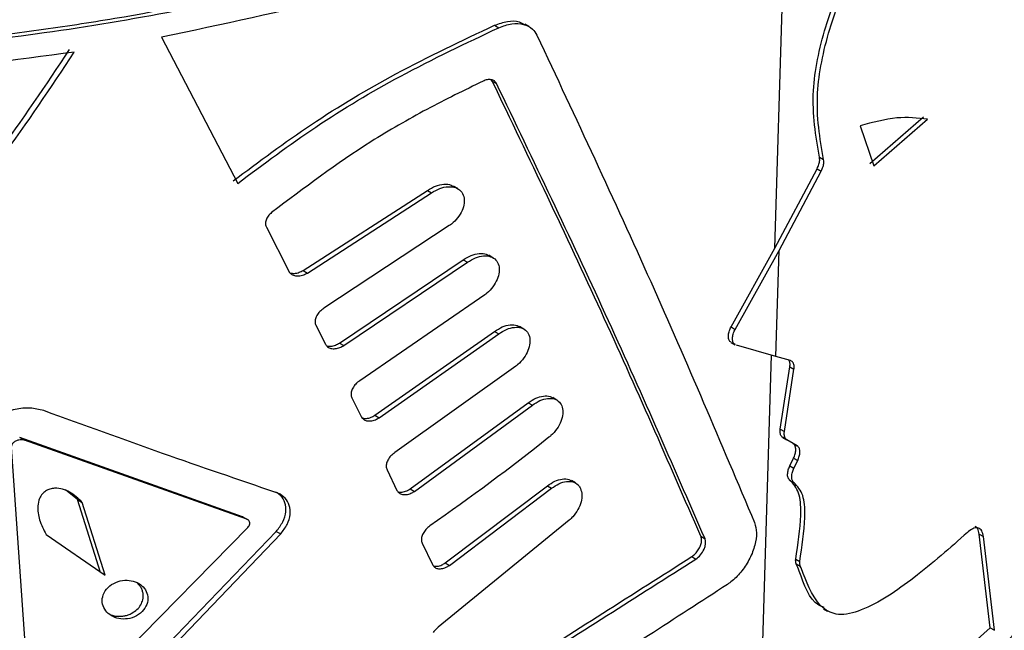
# Paper-space layout '1012-790 Hybird 2way' of a CAD drawing. Header units: millimetres. Extents: x 51 to 2966, y 67 to 3970.
# Tile 105 of 116: x 2498 to 2532, y 2822 to 2843. Entities that reach past the tile are written whole.
import ezdxf

# ---------------------------------------------------------------- set-up
doc = ezdxf.new("R2010")
doc.units = ezdxf.units.MM

psp = doc.layouts.new('1012-790 Hybird 2way')

# ---------------------------------------------------------------- linework, layer by layer
at = {"color": 7, "linetype": 'Continuous', "lineweight": 25}
for p, q in [((2523.691, 2834.987), (2524.155, 2850.049)), ((2514.027, 2842.676), (2514.173, 2842.592)), ((2515.212, 2842.63), (2515.067, 2842.714)), ((2502.543, 2842.261), (2505.172, 2837.22)), ((2513.947, 2840.751), (2513.908, 2840.798)), ((2513.947, 2840.751), (2514.093, 2840.667)), ((2526.959, 2837.905), (2528.807, 2839.517)), ((2527.101, 2837.823), (2528.95, 2839.435)), ((2526.63, 2839.208), (2527.101, 2837.823)), ((2525.227, 2838.131), (2525.369, 2838.049)), ((2523.691, 2834.987), (2525.146, 2837.729)), ((2525.146, 2837.729), (2525.287, 2837.648)), ((2523.833, 2834.905), (2525.287, 2837.648)), ((2512.757, 2837.04), (2512.611, 2837.124)), ((2507.428, 2834.219), (2511.71, 2836.982)), ((2507.579, 2834.131), (2511.857, 2836.897)), ((2511.71, 2836.982), (2511.857, 2836.897)), ((2506.16, 2835.709), (2506.933, 2834.19)), ((2512.467, 2835.765), (2508.145, 2832.914)), ((2522.18, 2832.27), (2523.691, 2834.987)), ((2513.972, 2834.657), (2513.826, 2834.741)), ((2522.322, 2832.188), (2523.833, 2834.905)), ((2523.72, 2831.252), (2523.833, 2834.905)), ((2508.677, 2831.712), (2512.946, 2834.586)), ((2508.827, 2831.626), (2513.092, 2834.502)), ((2512.946, 2834.586), (2513.092, 2834.502)), ((2507.428, 2834.219), (2507.579, 2834.131)), ((2513.688, 2833.379), (2509.379, 2830.416)), ((2507.868, 2832.332), (2508.196, 2831.676)), ((2515.034, 2832.198), (2514.889, 2832.281)), ((2522.18, 2832.27), (2522.322, 2832.188)), ((2509.897, 2829.223), (2514.028, 2832.116)), ((2510.045, 2829.137), (2514.173, 2832.032)), ((2514.028, 2832.116), (2514.173, 2832.032)), ((2508.677, 2831.712), (2508.827, 2831.626)), ((2522.185, 2831.738), (2522.326, 2831.656)), ((2523.72, 2831.252), (2522.364, 2831.64)), ((2524.224, 2831.111), (2523.72, 2831.252)), ((2514.755, 2830.916), (2510.585, 2827.935)), ((2523.877, 2828.745), (2524.206, 2830.891)), ((2524.206, 2830.891), (2524.348, 2830.809)), ((2524.019, 2828.663), (2524.348, 2830.809)), ((2509.108, 2829.831), (2509.428, 2829.179)), ((2511.119, 2826.686), (2515.189, 2829.655)), ((2511.266, 2826.601), (2515.333, 2829.572)), ((2515.189, 2829.655), (2515.333, 2829.572)), ((2516.174, 2829.749), (2516.03, 2829.832)), ((2509.897, 2829.223), (2510.045, 2829.137)), ((2523.877, 2828.745), (2524.019, 2828.663)), ((2505.335, 2825.726), (2497.658, 2828.457)), ((2497.658, 2828.457), (2497.824, 2828.361)), ((2505.489, 2825.637), (2497.824, 2828.361)), ((2524.319, 2828.247), (2523.963, 2828.459)), ((2523.963, 2828.459), (2524.105, 2828.377)), ((2524.461, 2828.165), (2524.105, 2828.377)), ((2524.319, 2828.247), (2524.461, 2828.165)), ((2497.367, 2828.123), (2498.051, 2818.298)), ((2524.204, 2827.478), (2524.333, 2827.743)), ((2524.333, 2827.743), (2524.475, 2827.661)), ((2524.346, 2827.396), (2524.475, 2827.661)), ((2510.32, 2827.347), (2510.663, 2826.635)), ((2524.204, 2827.478), (2524.346, 2827.396)), ((2516.819, 2826.889), (2516.676, 2826.972)), ((2524.194, 2826.992), (2524.336, 2826.91)), ((2499.652, 2826.314), (2499.235, 2826.65)), ((2511.119, 2826.686), (2511.266, 2826.601)), ((2512.326, 2824.133), (2515.846, 2826.788)), ((2512.473, 2824.049), (2515.99, 2826.705)), ((2515.846, 2826.788), (2515.99, 2826.705)), ((2516.972, 2826.726), (2516.986, 2826.697)), ((2499.652, 2826.314), (2499.815, 2826.22)), ((2500.447, 2823.805), (2499.652, 2826.314)), ((2500.608, 2823.712), (2499.815, 2826.22)), ((2505.335, 2825.726), (2505.489, 2825.637)), ((2505.52, 2825.624), (2505.366, 2825.712)), ((2516.601, 2825.606), (2512.083, 2821.911)), ((2498.54, 2818.251), (2505.522, 2825.351)), ((2499.217, 2817.644), (2506.502, 2825.221)), ((2499.38, 2817.55), (2506.655, 2825.133)), ((2506.502, 2825.221), (2506.655, 2825.133)), ((2531.112, 2821.892), (2530.731, 2825.127)), ((2530.731, 2825.127), (2530.876, 2825.043)), ((2498.567, 2825.115), (2500.608, 2823.712)), ((2511.533, 2824.814), (2511.883, 2824.075)), ((2521.14, 2825.05), (2521.282, 2824.968)), ((2531.258, 2821.808), (2530.876, 2825.043)), ((2512.326, 2824.133), (2512.473, 2824.049)), ((2520.824, 2824.349), (2520.966, 2824.267)), ((2524.406, 2824.267), (2524.547, 2824.185)), ((2524.424, 2824.106), (2524.566, 2824.024)), ((2525.366, 2822.554), (2525.508, 2822.473)), ((2531.112, 2821.892), (2531.258, 2821.808))]:
    psp.add_line(p, q, dxfattribs=at)
at = {"color": 8, "linetype": 'Continuous', "lineweight": 25}
psp.add_line((2523.107, 2816.018), (2523.577, 2831.293), dxfattribs=at)
at = {"color": 7, "linetype": 'Continuous', "lineweight": 25}
for points, knots in [([(2524.18, 2850.864), (2522.898, 2850.124), (2521.56, 2849.425), (2518.771, 2848.107), (2517.321, 2847.488), (2515.061, 2846.619), (2514.294, 2846.341), (2512.746, 2845.808), (2511.963, 2845.554), (2509.589, 2844.827), (2507.971, 2844.388), (2504.666, 2843.604), (2502.978, 2843.259), (2500.394, 2842.811), (2499.524, 2842.674), (2497.766, 2842.423), (2496.883, 2842.311), (2494.227, 2842.012), (2492.446, 2841.865), (2488.863, 2841.671), (2487.062, 2841.625), (2485.25, 2841.631)], [0, 0, 0, 0, 0.125, 0.125, 0.25, 0.25, 0.3125, 0.3125, 0.375, 0.375, 0.5, 0.5, 0.625, 0.625, 0.6875, 0.6875, 0.75, 0.75, 0.875, 0.875, 1, 1, 1, 1]), ([(2524.321, 2850.782), (2522.933, 2850.028), (2520.143, 2848.512), (2515.786, 2846.706), (2511.515, 2845.245), (2507.371, 2844.086), (2503.031, 2843.124), (2497.93, 2842.277), (2492.057, 2841.641), (2487.663, 2841.557), (2485.451, 2841.515)], [0, 0, 0, 0, 0.132403, 0.266269, 0.37184, 0.477411, 0.586047, 0.694686, 0.846236, 1, 1, 1, 1]), ([(2524.296, 2849.967), (2522.782, 2849.149), (2519.735, 2847.501), (2514.495, 2845.402), (2508.781, 2843.577), (2504.632, 2842.702), (2502.543, 2842.261)], [0, 0, 0, 0, 0.2414258, 0.4860236, 0.7411362, 1, 1, 1, 1]), ([(2525.227, 2838.131), (2525.1, 2838.858), (2524.87, 2840.175), (2525.328, 2842.424), (2526.037, 2844.321), (2527.002, 2846.595), (2527.715, 2848.317), (2528.192, 2849.47)], [0, 0, 0, 0, 0.2367337, 0.4286879, 0.5703564, 0.7124779, 1, 1, 1, 1]), ([(2525.369, 2838.049), (2525.242, 2838.776), (2525.012, 2840.093), (2525.469, 2842.343), (2526.178, 2844.24), (2527.144, 2846.513), (2527.857, 2848.235), (2528.334, 2849.388)], [0, 0, 0, 0, 0.236734, 0.428691, 0.57036, 0.712481, 1, 1, 1, 1]), ([(2514.027, 2842.676), (2514.177, 2842.729), (2514.476, 2842.834), (2514.842, 2842.83), (2514.999, 2842.731), (2515.056, 2842.695)], [0, 0, 0, 0, 0.389449, 0.779157, 1, 1, 1, 1]), ([(2505.018, 2837.31), (2505.905, 2837.974), (2507.707, 2839.321), (2510.783, 2841.143), (2512.895, 2842.141), (2514.027, 2842.676)], [0, 0, 0, 0, 0.3105077, 0.6303535, 1, 1, 1, 1]), ([(2505.172, 2837.22), (2506.059, 2837.885), (2507.858, 2839.234), (2510.931, 2841.058), (2513.041, 2842.056), (2514.173, 2842.592)], [0, 0, 0, 0, 0.310446, 0.630236, 1, 1, 1, 1]), ([(2514.173, 2842.592), (2514.323, 2842.646), (2514.624, 2842.754), (2515.033, 2842.729), (2515.331, 2842.583), (2515.439, 2842.409), (2515.485, 2842.335)], [0, 0, 0, 0, 0.269195, 0.538553, 0.803245, 1, 1, 1, 1]), ([(2515.485, 2842.335), (2516.822, 2839.484), (2519.499, 2833.779), (2521.824, 2828.275), (2522.987, 2825.521)], [0, 0, 0, 0, 0.49967, 1, 1, 1, 1]), ([(2486.276, 2828.628), (2487.682, 2829.501), (2490.533, 2831.272), (2493.978, 2834.629), (2496.942, 2838.171), (2498.562, 2840.617), (2499.376, 2841.844)], [0, 0, 0, 0, 0.258454, 0.523796, 0.760954, 1, 1, 1, 1]), ([(2486.471, 2828.514), (2487.878, 2829.393), (2490.728, 2831.175), (2494.164, 2834.541), (2497.117, 2838.085), (2498.73, 2840.525), (2499.54, 2841.75)], [0, 0, 0, 0, 0.258972, 0.524838, 0.76149, 1, 1, 1, 1]), ([(2499.54, 2841.75), (2497.465, 2841.471), (2493.287, 2840.908), (2489.003, 2840.776), (2486.847, 2840.709)], [0, 0, 0, 0, 0.496553, 1, 1, 1, 1]), ([(2513.632, 2840.75), (2512.986, 2840.433), (2511.693, 2839.799), (2509.193, 2838.37), (2507.465, 2837.064), (2506.343, 2836.217)], [0, 0, 0, 0, 0.259592, 0.519261, 1, 1, 1, 1]), ([(2514.093, 2840.667), (2514.071, 2840.699), (2514.029, 2840.763), (2513.914, 2840.805), (2513.778, 2840.807), (2513.681, 2840.769), (2513.632, 2840.75)], [0, 0, 0, 0, 0.248015, 0.495874, 0.74827, 1, 1, 1, 1]), ([(2521.14, 2825.05), (2520.018, 2827.622), (2517.773, 2832.77), (2515.223, 2838.09), (2513.947, 2840.751)], [0, 0, 0, 0, 0.4997149, 1, 1, 1, 1]), ([(2521.282, 2824.968), (2520.16, 2827.54), (2517.916, 2832.688), (2515.368, 2838.007), (2514.093, 2840.667)], [0, 0, 0, 0, 0.4997163, 1, 1, 1, 1]), ([(2528.95, 2839.435), (2528.609, 2839.474), (2527.915, 2839.554), (2527.063, 2839.324), (2526.63, 2839.208)], [0, 0, 0, 0, 0.492277, 1, 1, 1, 1]), ([(2525.146, 2837.729), (2525.169, 2837.78), (2525.214, 2837.882), (2525.24, 2838.024), (2525.231, 2838.098), (2525.227, 2838.131)], [0, 0, 0, 0, 0.354179, 0.708282, 1, 1, 1, 1]), ([(2525.287, 2837.648), (2525.31, 2837.698), (2525.356, 2837.8), (2525.382, 2837.942), (2525.373, 2838.016), (2525.369, 2838.049)], [0, 0, 0, 0, 0.35418, 0.708282, 1, 1, 1, 1]), ([(2511.71, 2836.982), (2511.804, 2837.037), (2511.991, 2837.149), (2512.28, 2837.204), (2512.496, 2837.193), (2512.58, 2837.13), (2512.604, 2837.113)], [0, 0, 0, 0, 0.296395, 0.592818, 0.886856, 1, 1, 1, 1]), ([(2511.857, 2836.897), (2511.95, 2836.952), (2512.137, 2837.063), (2512.429, 2837.123), (2512.684, 2837.093), (2512.874, 2836.971), (2512.978, 2836.778), (2512.992, 2836.54), (2512.917, 2836.282), (2512.763, 2836.03), (2512.597, 2835.86), (2512.491, 2835.782), (2512.467, 2835.765)], [0, 0, 0, 0, 0.113671, 0.227359, 0.340132, 0.449537, 0.555016, 0.657747, 0.75974, 0.86309, 0.969355, 1, 1, 1, 1]), ([(2523.224, 2815.121), (2524.53, 2815.922), (2527.156, 2817.533), (2530.284, 2820.048), (2532.816, 2822.514), (2534.823, 2824.906), (2536.491, 2827.411), (2537.953, 2830.356), (2539.008, 2833.541), (2539.149, 2835.869), (2539.213, 2836.939)], [0, 0, 0, 0, 0.135795, 0.273091, 0.381367, 0.489643, 0.601063, 0.712485, 0.867919, 1, 1, 1, 1]), ([(2506.343, 2836.217), (2506.301, 2836.177), (2506.216, 2836.097), (2506.142, 2835.953), (2506.121, 2835.816), (2506.148, 2835.743), (2506.16, 2835.709)], [0, 0, 0, 0, 0.264933, 0.530535, 0.780667, 1, 1, 1, 1]), ([(2512.946, 2834.586), (2513.037, 2834.643), (2513.219, 2834.756), (2513.499, 2834.816), (2513.711, 2834.808), (2513.795, 2834.747), (2513.82, 2834.73)], [0, 0, 0, 0, 0.293891, 0.587837, 0.87962, 1, 1, 1, 1]), ([(2513.092, 2834.502), (2513.183, 2834.558), (2513.364, 2834.671), (2513.647, 2834.736), (2513.896, 2834.71), (2514.082, 2834.594), (2514.186, 2834.405), (2514.201, 2834.168), (2514.13, 2833.908), (2513.98, 2833.651), (2513.816, 2833.477), (2513.712, 2833.397), (2513.688, 2833.379)], [0, 0, 0, 0, 0.112453, 0.224922, 0.33658, 0.445466, 0.551231, 0.65482, 0.757879, 0.862064, 0.968615, 1, 1, 1, 1]), ([(2506.933, 2834.19), (2506.957, 2834.156), (2507.004, 2834.089), (2507.128, 2834.036), (2507.279, 2834.024), (2507.438, 2834.057), (2507.536, 2834.108), (2507.579, 2834.131)], [0, 0, 0, 0, 0.197815, 0.395191, 0.602429, 0.823191, 1, 1, 1, 1]), ([(2506.984, 2834.131), (2507.03, 2834.124), (2507.128, 2834.11), (2507.286, 2834.145), (2507.384, 2834.196), (2507.428, 2834.219)], [0, 0, 0, 0, 0.33203, 0.702984, 1, 1, 1, 1]), ([(2508.145, 2832.914), (2508.095, 2832.879), (2507.996, 2832.808), (2507.89, 2832.665), (2507.837, 2832.519), (2507.838, 2832.406), (2507.861, 2832.35), (2507.868, 2832.332)], [0, 0, 0, 0, 0.232373, 0.465205, 0.68674, 0.89479, 1, 1, 1, 1]), ([(2514.028, 2832.116), (2514.116, 2832.173), (2514.293, 2832.288), (2514.566, 2832.352), (2514.774, 2832.347), (2514.857, 2832.288), (2514.883, 2832.27)], [0, 0, 0, 0, 0.29189, 0.583807, 0.873802, 1, 1, 1, 1]), ([(2514.173, 2832.032), (2514.261, 2832.089), (2514.438, 2832.203), (2514.713, 2832.272), (2514.955, 2832.251), (2515.138, 2832.139), (2515.242, 2831.953), (2515.258, 2831.717), (2515.19, 2831.455), (2515.043, 2831.195), (2514.882, 2831.018), (2514.779, 2830.935), (2514.755, 2830.916)], [0, 0, 0, 0, 0.111477, 0.222969, 0.333725, 0.442198, 0.548175, 0.652462, 0.756382, 0.861249, 0.968042, 1, 1, 1, 1]), ([(2522.188, 2831.744), (2522.171, 2831.753), (2522.126, 2831.776), (2522.088, 2831.866), (2522.081, 2831.995), (2522.113, 2832.137), (2522.159, 2832.228), (2522.18, 2832.27)], [0, 0, 0, 0, 0.131138, 0.357391, 0.583688, 0.8102, 1, 1, 1, 1]), ([(2522.33, 2831.662), (2522.313, 2831.671), (2522.267, 2831.695), (2522.23, 2831.784), (2522.223, 2831.913), (2522.255, 2832.056), (2522.301, 2832.147), (2522.322, 2832.188)], [0, 0, 0, 0, 0.131139, 0.357392, 0.583692, 0.810201, 1, 1, 1, 1]), ([(2508.196, 2831.676), (2508.219, 2831.643), (2508.264, 2831.576), (2508.386, 2831.524), (2508.534, 2831.515), (2508.689, 2831.55), (2508.785, 2831.602), (2508.827, 2831.626)], [0, 0, 0, 0, 0.1992181, 0.3981454, 0.6055086, 0.8246047, 1, 1, 1, 1]), ([(2508.244, 2831.618), (2508.29, 2831.612), (2508.385, 2831.6), (2508.539, 2831.637), (2508.635, 2831.689), (2508.677, 2831.712)], [0, 0, 0, 0, 0.333756, 0.703764, 1, 1, 1, 1]), ([(2524.206, 2830.891), (2524.21, 2830.938), (2524.218, 2831.032), (2524.188, 2831.095), (2524.173, 2831.126)], [0, 0, 0, 0, 0.503677, 1, 1, 1, 1]), ([(2524.348, 2830.809), (2524.351, 2830.856), (2524.358, 2830.949), (2524.319, 2831.052), (2524.266, 2831.098), (2524.23, 2831.109), (2524.224, 2831.111)], [0, 0, 0, 0, 0.312153, 0.624295, 0.936525, 1, 1, 1, 1]), ([(2509.379, 2830.416), (2509.331, 2830.38), (2509.234, 2830.309), (2509.13, 2830.165), (2509.078, 2830.019), (2509.078, 2829.905), (2509.101, 2829.85), (2509.108, 2829.831)], [0, 0, 0, 0, 0.230619, 0.461612, 0.683191, 0.893137, 1, 1, 1, 1]), ([(2515.189, 2829.655), (2515.274, 2829.713), (2515.446, 2829.83), (2515.711, 2829.898), (2515.915, 2829.897), (2515.997, 2829.839), (2516.023, 2829.821)], [0, 0, 0, 0, 0.289914, 0.579877, 0.868132, 1, 1, 1, 1]), ([(2515.333, 2829.572), (2515.419, 2829.63), (2515.59, 2829.746), (2515.858, 2829.818), (2516.093, 2829.802), (2516.272, 2829.695), (2516.375, 2829.512), (2516.393, 2829.276), (2516.327, 2829.013), (2516.183, 2828.75), (2516.026, 2828.569), (2515.924, 2828.484), (2515.9, 2828.465)], [0, 0, 0, 0, 0.1105283, 0.2210711, 0.3309635, 0.4390526, 0.5452391, 0.6501975, 0.7549467, 0.8604757, 0.9674958, 1, 1, 1, 1]), ([(2498.485, 2829.384), (2498.331, 2829.423), (2498.024, 2829.501), (2497.485, 2829.443), (2496.951, 2829.261), (2496.522, 2828.964), (2496.26, 2828.621), (2496.181, 2828.365), (2496.186, 2828.227), (2496.187, 2828.198)], [0, 0, 0, 0, 0.168157, 0.335771, 0.519114, 0.702508, 0.833582, 0.965258, 1, 1, 1, 1]), ([(2506.492, 2826.562), (2505.2, 2827.002), (2502.611, 2827.885), (2499.863, 2828.883), (2498.485, 2829.384)], [0, 0, 0, 0, 0.498806, 1, 1, 1, 1]), ([(2509.475, 2829.123), (2509.519, 2829.118), (2509.612, 2829.107), (2509.763, 2829.146), (2509.855, 2829.199), (2509.897, 2829.223)], [0, 0, 0, 0, 0.335197, 0.704548, 1, 1, 1, 1]), ([(2509.428, 2829.179), (2509.45, 2829.146), (2509.495, 2829.08), (2509.615, 2829.03), (2509.76, 2829.023), (2509.911, 2829.06), (2510.004, 2829.113), (2510.045, 2829.137)], [0, 0, 0, 0, 0.2005866, 0.4008869, 0.6084087, 0.8259692, 1, 1, 1, 1]), ([(2523.963, 2828.459), (2523.94, 2828.48), (2523.892, 2828.521), (2523.866, 2828.627), (2523.874, 2828.709), (2523.877, 2828.745)], [0, 0, 0, 0, 0.362109, 0.724206, 1, 1, 1, 1]), ([(2524.105, 2828.377), (2524.081, 2828.398), (2524.034, 2828.439), (2524.008, 2828.545), (2524.015, 2828.628), (2524.019, 2828.663)], [0, 0, 0, 0, 0.362106, 0.72421, 1, 1, 1, 1]), ([(2497.824, 2828.361), (2497.793, 2828.369), (2497.731, 2828.385), (2497.622, 2828.374), (2497.515, 2828.336), (2497.431, 2828.275), (2497.38, 2828.206), (2497.365, 2828.155), (2497.366, 2828.128), (2497.367, 2828.123)], [0, 0, 0, 0, 0.170385, 0.340288, 0.524701, 0.706256, 0.837141, 0.968582, 1, 1, 1, 1]), ([(2524.333, 2827.743), (2524.355, 2827.794), (2524.398, 2827.896), (2524.416, 2828.042), (2524.397, 2828.162), (2524.356, 2828.223), (2524.325, 2828.243), (2524.319, 2828.247)], [0, 0, 0, 0, 0.237137, 0.474261, 0.711518, 0.948972, 1, 1, 1, 1]), ([(2510.585, 2827.935), (2510.537, 2827.899), (2510.443, 2827.826), (2510.342, 2827.682), (2510.29, 2827.536), (2510.29, 2827.421), (2510.312, 2827.365), (2510.32, 2827.347)], [0, 0, 0, 0, 0.229029, 0.458382, 0.679932, 0.891615, 1, 1, 1, 1]), ([(2524.475, 2827.661), (2524.496, 2827.712), (2524.539, 2827.814), (2524.558, 2827.96), (2524.539, 2828.08), (2524.497, 2828.141), (2524.466, 2828.162), (2524.461, 2828.165)], [0, 0, 0, 0, 0.237134, 0.474257, 0.711514, 0.948989, 1, 1, 1, 1]), ([(2524.194, 2826.992), (2524.174, 2827.017), (2524.134, 2827.068), (2524.122, 2827.195), (2524.144, 2827.337), (2524.185, 2827.433), (2524.204, 2827.478)], [0, 0, 0, 0, 0.257317, 0.514633, 0.771901, 1, 1, 1, 1]), ([(2524.336, 2826.91), (2524.316, 2826.935), (2524.276, 2826.986), (2524.263, 2827.113), (2524.285, 2827.255), (2524.326, 2827.351), (2524.346, 2827.396)], [0, 0, 0, 0, 0.257316, 0.514632, 0.771899, 1, 1, 1, 1]), ([(2515.846, 2826.788), (2515.931, 2826.847), (2516.1, 2826.964), (2516.36, 2827.035), (2516.561, 2827.036), (2516.643, 2826.979), (2516.669, 2826.96)], [0, 0, 0, 0, 0.288846, 0.577724, 0.865033, 1, 1, 1, 1]), ([(2515.99, 2826.705), (2516.074, 2826.763), (2516.243, 2826.88), (2516.506, 2826.955), (2516.737, 2826.942), (2516.894, 2826.853), (2516.951, 2826.76), (2516.972, 2826.726)], [0, 0, 0, 0, 0.219482, 0.438995, 0.657313, 0.872541, 1, 1, 1, 1]), ([(2524.406, 2824.267), (2524.484, 2824.78), (2524.603, 2825.556), (2524.575, 2826.508), (2524.357, 2826.839), (2524.214, 2826.974), (2524.194, 2826.992)], [0, 0, 0, 0, 0.4750255, 0.7182534, 0.9622984, 1, 1, 1, 1]), ([(2524.547, 2824.185), (2524.626, 2824.699), (2524.744, 2825.474), (2524.717, 2826.426), (2524.498, 2826.757), (2524.355, 2826.892), (2524.336, 2826.91)], [0, 0, 0, 0, 0.475027, 0.71825, 0.962298, 1, 1, 1, 1]), ([(2499.815, 2826.22), (2499.68, 2826.351), (2499.488, 2826.536), (2499.143, 2826.684), (2498.908, 2826.721), (2498.7, 2826.687), (2498.551, 2826.617), (2498.424, 2826.503), (2498.319, 2826.327), (2498.258, 2826.017), (2498.329, 2825.586), (2498.484, 2825.28), (2498.567, 2825.115)], [0, 0, 0, 0, 0.194518, 0.276224, 0.358656, 0.404394, 0.450429, 0.491507, 0.547296, 0.635345, 0.802851, 1, 1, 1, 1]), ([(2506.502, 2825.221), (2506.584, 2825.328), (2506.748, 2825.543), (2506.849, 2825.896), (2506.819, 2826.211), (2506.692, 2826.449), (2506.544, 2826.536), (2506.483, 2826.572)], [0, 0, 0, 0, 0.218622, 0.43765, 0.647853, 0.853178, 1, 1, 1, 1]), ([(2506.655, 2825.133), (2506.736, 2825.24), (2506.9, 2825.455), (2507, 2825.808), (2506.973, 2826.126), (2506.823, 2826.38), (2506.638, 2826.509), (2506.515, 2826.553), (2506.492, 2826.562)], [0, 0, 0, 0, 0.196607, 0.39358, 0.582672, 0.767409, 0.955832, 1, 1, 1, 1]), ([(2510.663, 2826.635), (2510.685, 2826.602), (2510.728, 2826.536), (2510.846, 2826.488), (2510.988, 2826.483), (2511.136, 2826.522), (2511.226, 2826.576), (2511.266, 2826.601)], [0, 0, 0, 0, 0.201883, 0.403511, 0.611199, 0.827363, 1, 1, 1, 1]), ([(2510.708, 2826.58), (2510.751, 2826.576), (2510.842, 2826.566), (2510.989, 2826.608), (2511.079, 2826.662), (2511.119, 2826.686)], [0, 0, 0, 0, 0.336399, 0.705324, 1, 1, 1, 1]), ([(2516.986, 2826.697), (2517.01, 2826.63), (2517.056, 2826.496), (2517.02, 2826.236), (2516.909, 2825.969), (2516.757, 2825.753), (2516.642, 2825.644), (2516.601, 2825.606)], [0, 0, 0, 0, 0.2184315, 0.4368386, 0.6558716, 0.8770993, 1, 1, 1, 1]), ([(2505.365, 2825.71), (2505.361, 2825.714), (2505.352, 2825.72), (2505.341, 2825.724), (2505.335, 2825.726)], [0, 0, 0, 0, 0.492478, 1, 1, 1, 1]), ([(2505.522, 2825.351), (2505.539, 2825.372), (2505.572, 2825.415), (2505.593, 2825.485), (2505.588, 2825.548), (2505.557, 2825.599), (2505.52, 2825.626), (2505.495, 2825.635), (2505.489, 2825.637)], [0, 0, 0, 0, 0.196027, 0.392532, 0.579827, 0.762179, 0.949084, 1, 1, 1, 1]), ([(2522.987, 2825.521), (2523.017, 2825.41), (2523.078, 2825.187), (2523.014, 2824.747), (2522.841, 2824.287), (2522.566, 2823.853), (2522.285, 2823.555), (2522.107, 2823.429), (2522.051, 2823.389)], [0, 0, 0, 0, 0.183233, 0.366465, 0.549767, 0.733103, 0.916458, 1, 1, 1, 1]), ([(2511.793, 2825.406), (2511.746, 2825.369), (2511.654, 2825.295), (2511.556, 2825.151), (2511.504, 2825.004), (2511.504, 2824.889), (2511.526, 2824.833), (2511.533, 2824.814)], [0, 0, 0, 0, 0.2275866, 0.4554231, 0.6769668, 0.8902021, 1, 1, 1, 1]), ([(2530.329, 2825.184), (2529.725, 2824.65), (2528.564, 2823.625), (2527.001, 2822.562), (2525.888, 2822.276), (2525.121, 2822.641), (2524.81, 2823.406), (2524.599, 2823.94), (2524.566, 2824.024)], [0, 0, 0, 0, 0.282717, 0.543343, 0.659669, 0.758439, 0.962294, 1, 1, 1, 1]), ([(2530.876, 2825.043), (2530.861, 2825.113), (2530.831, 2825.254), (2530.713, 2825.349), (2530.556, 2825.345), (2530.418, 2825.264), (2530.342, 2825.195), (2530.329, 2825.184)], [0, 0, 0, 0, 0.235055, 0.469951, 0.70896, 0.952626, 1, 1, 1, 1]), ([(2530.731, 2825.127), (2530.717, 2825.199), (2530.692, 2825.327), (2530.62, 2825.373), (2530.589, 2825.393)], [0, 0, 0, 0, 0.566689, 1, 1, 1, 1]), ([(2520.824, 2824.349), (2520.866, 2824.38), (2520.95, 2824.443), (2521.055, 2824.58), (2521.131, 2824.731), (2521.167, 2824.88), (2521.163, 2824.987), (2521.145, 2825.036), (2521.14, 2825.05)], [0, 0, 0, 0, 0.185492, 0.370981, 0.556432, 0.741622, 0.926439, 1, 1, 1, 1]), ([(2520.966, 2824.267), (2521.081, 2824.341), (2521.186, 2824.468), (2521.307, 2824.737), (2521.321, 2824.876), (2521.282, 2824.968)], [0, 0, 0, 0, 0.5, 0.5, 1, 1, 1, 1]), ([(2507.088, 2815.14), (2508.329, 2816.059), (2510.812, 2817.898), (2514.424, 2820.287), (2517.795, 2822.422), (2519.81, 2823.704), (2520.824, 2824.349)], [0, 0, 0, 0, 0.268976, 0.538012, 0.767681, 1, 1, 1, 1]), ([(2507.239, 2815.053), (2508.48, 2815.973), (2510.96, 2817.814), (2514.571, 2820.205), (2517.939, 2822.34), (2519.953, 2823.622), (2520.966, 2824.267)], [0, 0, 0, 0, 0.269026, 0.538111, 0.767736, 1, 1, 1, 1]), ([(2511.926, 2824.022), (2511.968, 2824.019), (2512.057, 2824.01), (2512.2, 2824.054), (2512.287, 2824.109), (2512.326, 2824.133)], [0, 0, 0, 0, 0.3372811, 0.706069, 1, 1, 1, 1]), ([(2524.424, 2824.106), (2524.414, 2824.142), (2524.401, 2824.191), (2524.405, 2824.252), (2524.406, 2824.267)], [0, 0, 0, 0, 0.753897, 1, 1, 1, 1]), ([(2525.387, 2822.594), (2525.323, 2822.618), (2524.881, 2822.786), (2524.672, 2823.492), (2524.458, 2824.022), (2524.424, 2824.106)], [0, 0, 0, 0, 0.12372, 0.862298, 1, 1, 1, 1]), ([(2524.566, 2824.024), (2524.556, 2824.061), (2524.542, 2824.109), (2524.546, 2824.17), (2524.547, 2824.185)], [0, 0, 0, 0, 0.753887, 1, 1, 1, 1]), ([(2511.883, 2824.075), (2511.905, 2824.043), (2511.947, 2823.977), (2512.063, 2823.93), (2512.202, 2823.927), (2512.346, 2823.969), (2512.434, 2824.024), (2512.473, 2824.049)], [0, 0, 0, 0, 0.203081, 0.405966, 0.613838, 0.828724, 1, 1, 1, 1]), ([(2501.685, 2822.307), (2501.781, 2822.359), (2501.866, 2822.429), (2501.994, 2822.59), (2502.038, 2822.68), (2502.102, 2822.949), (2502.057, 2823.122), (2501.854, 2823.387), (2501.695, 2823.482), (2501.411, 2823.536), (2501.308, 2823.54), (2501.099, 2823.51), (2500.994, 2823.477), (2500.802, 2823.375), (2500.715, 2823.305), (2500.584, 2823.146), (2500.54, 2823.057), (2500.475, 2822.791), (2500.521, 2822.616), (2500.727, 2822.349), (2500.887, 2822.253), (2501.172, 2822.196), (2501.274, 2822.192), (2501.483, 2822.221), (2501.588, 2822.254), (2501.685, 2822.307)], [0, 0, 0, 0, 0.0625, 0.0625, 0.125, 0.125, 0.25, 0.25, 0.375, 0.375, 0.4375, 0.4375, 0.5, 0.5, 0.5625, 0.5625, 0.625, 0.625, 0.75, 0.75, 0.875, 0.875, 0.9375, 0.9375, 1, 1, 1, 1]), ([(2522.051, 2823.389), (2521.152, 2822.805), (2519.347, 2821.632), (2516.088, 2819.558), (2512.287, 2817.037), (2508.327, 2814.103), (2504.712, 2811.122), (2502.572, 2809.198), (2501.496, 2808.23)], [0, 0, 0, 0, 0.1372122, 0.2755381, 0.4690885, 0.6682731, 0.8330948, 1, 1, 1, 1]), ([(2501.525, 2822.399), (2501.587, 2822.438), (2501.71, 2822.516), (2501.839, 2822.683), (2501.9, 2822.836), (2501.918, 2822.961), (2501.916, 2823.066), (2501.892, 2823.176), (2501.842, 2823.285), (2501.785, 2823.368), (2501.739, 2823.409), (2501.724, 2823.422)], [0, 0, 0, 0, 0.150233, 0.300492, 0.452448, 0.535407, 0.618325, 0.727429, 0.836484, 0.945506, 1, 1, 1, 1]), ([(2500.813, 2822.338), (2500.834, 2822.33), (2500.898, 2822.307), (2501.013, 2822.291), (2501.148, 2822.289), (2501.278, 2822.306), (2501.405, 2822.34), (2501.485, 2822.379), (2501.525, 2822.399)], [0, 0, 0, 0, 0.10284, 0.305394, 0.491024, 0.661087, 0.827653, 1, 1, 1, 1]), ([(2512.083, 2821.911), (2512.038, 2821.873), (2511.974, 2821.818), (2511.927, 2821.752), (2511.913, 2821.732)], [0, 0, 0, 0, 0.703798, 1, 1, 1, 1]), ([(2523.107, 2816.018), (2524.582, 2816.921), (2527.554, 2818.742), (2529.92, 2820.837), (2531.112, 2821.892)], [0, 0, 0, 0, 0.496466, 1, 1, 1, 1])]:
    psp.add_open_spline(points, degree=3, knots=knots, dxfattribs=at)
psp.add_open_spline([(2515.9, 2828.465), (2514.569, 2827.407), (2513.2, 2826.387), (2511.793, 2825.406)], degree=3, dxfattribs=at)

doc.saveas('drawing.dxf')
